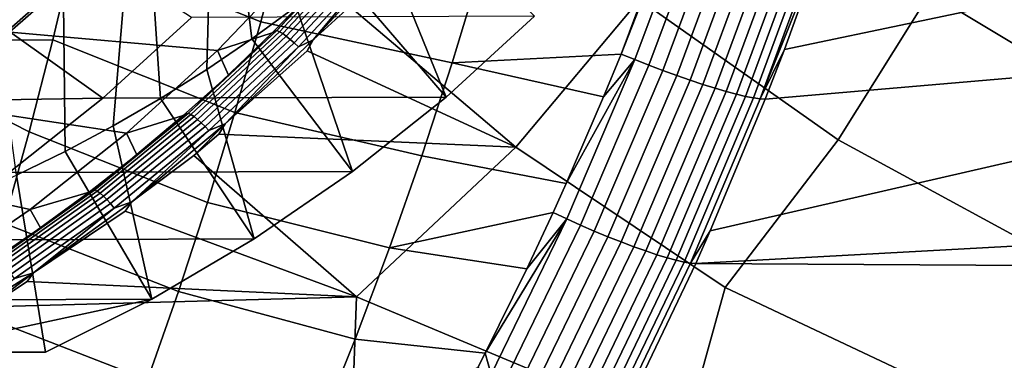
# Model space of a CAD drawing. Header units: metres. Extents: x -25 to 132, y -25 to 25.
# Tile 219 of 256: x 122.05 to 128.6, y -11.05 to -8.78. Entities that reach past the tile are written whole.
import ezdxf

# ---------------------------------------------------------------- set-up
doc = ezdxf.new("R2010")
doc.units = ezdxf.units.M
doc.layers.add('solid_12_061_071_XXX', color=7, linetype='CONTINUOUS')

msp = doc.modelspace()

# ---------------------------------------------------------------- linework, layer by layer
at = {"layer": 'solid_12_061_071_XXX'}
for points in [[(123.354134, -6.91781, 79.136635), (123.82235, -6.47912, 79.279785), (123.891167, -8.69697, 79.300827), (123.597237, -8.912183, 79.21096)], [(122.856514, -7.319616, 78.984497), (123.354134, -6.91781, 79.136635), (123.296379, -9.116489, 79.11898), (122.988792, -9.309755, 79.02494)], [(123.354134, -6.91781, 79.136635), (123.597237, -8.912183, 79.21096), (123.296379, -9.116489, 79.11898)], [(122.332207, -7.682348, 78.824203), (122.856514, -7.319616, 78.984497), (122.674904, -9.49169, 78.92897), (122.35511, -9.662083, 78.8312)], [(122.856514, -7.319616, 78.984497), (122.988792, -9.309755, 79.02494), (122.674904, -9.49169, 78.92897)], [(129.650406, -9.537223, 89.172829), (128.107498, -8.607092, 88.617256), (128.611511, -7.635566, 88.76371), (130.042313, -8.56598, 89.283173)], [(121.784012, -8.004066, 78.656601), (122.332207, -7.682348, 78.824203), (122.35511, -9.662083, 78.8312), (122.030014, -9.820601, 78.731812)], [(123.656052, -8.799326, 101.542824), (123.816139, -8.190485, 101.608566), (122.554291, -7.678031, 101.392265), (122.418144, -8.300503, 101.328377)], [(127.499031, -9.584758, 88.444626), (126.175644, -8.649394, 87.952324), (126.841797, -7.671072, 88.14547), (128.107498, -8.607092, 88.617256)], [(127.141037, -8.983448, 101.385956), (130.786957, -8.217591, 90.447487), (130.933243, -7.777936, 90.490746), (127.423409, -8.199034, 101.471832)], [(125.47847, -8.762108, 80.540771), (124.888992, -9.300683, 80.36055), (124.456696, -8.234941, 79.473724), (124.727417, -7.988857, 79.556488)], [(126.053749, -9.013535, 101.98761), (126.45533, -7.93466, 102.10936), (126.170853, -8.714746, 102.023193)], [(126.146072, -9.051121, 101.997269), (126.549095, -7.967585, 102.118927), (126.45533, -7.93466, 102.10936), (126.053749, -9.013535, 101.98761)], [(126.549095, -7.967585, 102.118927), (126.146072, -9.051121, 101.997269), (126.239304, -9.087778, 101.995804), (126.643631, -7.999713, 102.117531)], [(126.643631, -7.999713, 102.117531), (126.239304, -9.087778, 101.995804), (126.33226, -9.122993, 101.983292), (126.737785, -8.030573, 102.105141)], [(126.737785, -8.030573, 102.105141), (126.33226, -9.122993, 101.983292), (126.42379, -9.156332, 101.959877), (126.830399, -8.059784, 102.081902)], [(126.830399, -8.059784, 102.081902), (126.42379, -9.156332, 101.959877), (126.512764, -9.187379, 101.92585), (126.920334, -8.086987, 102.048103)], [(126.920334, -8.086987, 102.048103), (126.512764, -9.187379, 101.92585), (126.598076, -9.215752, 101.88163), (127.006477, -8.111845, 102.004166)], [(127.006477, -8.111845, 102.004166), (126.598076, -9.215752, 101.88163), (126.678665, -9.241096, 101.827766), (127.087784, -8.134054, 101.950615)], [(127.087784, -8.134054, 101.950615), (126.678665, -9.241096, 101.827766), (126.75354, -9.2631, 101.764938), (127.163239, -8.153341, 101.888123)], [(127.163239, -8.153341, 101.888123), (126.75354, -9.2631, 101.764938), (126.82177, -9.28149, 101.693909), (127.231918, -8.169468, 101.817459)], [(127.231918, -8.169468, 101.817459), (126.82177, -9.28149, 101.693909), (126.8825, -9.296039, 101.615562), (127.292976, -8.182236, 101.739487)], [(127.292976, -8.182236, 101.739487), (126.8825, -9.296039, 101.615562), (126.93499, -9.306564, 101.530876), (127.345657, -8.191487, 101.655174)], [(123.816139, -8.190485, 101.608566), (123.656052, -8.799326, 101.542824), (124.92939, -9.073337, 101.773338), (125.118217, -8.44867, 101.84156)], [(124.888992, -9.300683, 80.36055), (124.177856, -8.471055, 79.388474), (124.456696, -8.234941, 79.473724)], [(127.345657, -8.191487, 101.655174), (126.93499, -9.306564, 101.530876), (126.978584, -9.312939, 101.440887), (127.389328, -8.197109, 101.565552)], [(127.389328, -8.197109, 101.565552), (126.978584, -9.312939, 101.440887), (127.423409, -8.199034, 101.471832)], [(126.978584, -9.312939, 101.440887), (127.141037, -8.983448, 101.385956), (127.423409, -8.199034, 101.471832)], [(127.012718, -9.315094, 101.346832), (130.498215, -9.013844, 90.363884), (130.786957, -8.217591, 90.447487), (127.141037, -8.983448, 101.385956)], [(122.418144, -8.300503, 101.328377), (121.050392, -8.30308, 101.050636), (120.921532, -8.923298, 100.980911), (122.271454, -8.918699, 101.259529)], [(123.48455, -9.403395, 101.472382), (123.656052, -8.799326, 101.542824), (122.418144, -8.300503, 101.328377), (122.271454, -8.918699, 101.259529)], [(124.31488, -8.265769, 87.474068), (123.763565, -8.856996, 87.315971), (124.285545, -8.2814, 87.504875)], [(124.332855, -8.273236, 87.441444), (123.780983, -8.865019, 87.28318), (123.763565, -8.856996, 87.315971), (124.31488, -8.265769, 87.474068)], [(123.763565, -8.856996, 87.315971), (124.013504, -8.581905, 87.426704), (124.285545, -8.2814, 87.504875)], [(124.354805, -8.285182, 87.412842), (123.802094, -8.877839, 87.254326), (123.780983, -8.865019, 87.28318), (124.332855, -8.273236, 87.441444)], [(124.379951, -8.301176, 87.38929), (123.826126, -8.894996, 87.230431), (123.802094, -8.877839, 87.254326), (124.354805, -8.285182, 87.412842)], [(124.407379, -8.320641, 87.371635), (123.852219, -8.915868, 87.212364), (123.826126, -8.894996, 87.230431), (124.379951, -8.301176, 87.38929)], [(122.538353, -8.360391, 87.861061), (123.935905, -8.395567, 88.288338), (123.367928, -8.989479, 88.114693), (121.963142, -8.865101, 87.685204)], [(121.987038, -8.865101, 87.607056), (122.562241, -8.360391, 87.782913), (122.538353, -8.360391, 87.861061), (121.963142, -8.865101, 87.685204)], [(122.562241, -8.360391, 87.782913), (121.987038, -8.865101, 87.607056), (122.605667, -9.308486, 87.796188), (123.196159, -8.770074, 87.976723)], [(124.436096, -8.342875, 87.360512), (123.879433, -8.939704, 87.200783), (123.852219, -8.915868, 87.212364), (124.407379, -8.320641, 87.371635)], [(124.465073, -8.367076, 87.356323), (123.906784, -8.965644, 87.196106), (123.879433, -8.939704, 87.200783), (124.436096, -8.342875, 87.360512)], [(124.005295, -8.919969, 87.219086), (123.906784, -8.965644, 87.196106), (124.465073, -8.367076, 87.356323)], [(124.554802, -8.321219, 87.376991), (124.248291, -8.696745, 87.289154), (124.005295, -8.919969, 87.219086)], [(124.554802, -8.321219, 87.376991), (124.005295, -8.919969, 87.219086), (124.465073, -8.367076, 87.356323)], [(123.367928, -8.989479, 88.114693), (123.935905, -8.395567, 88.288338), (124.013504, -8.581905, 87.426704), (123.731796, -8.872762, 87.346138)], [(125.353836, -9.635162, 87.718506), (124.248291, -8.696745, 87.289154), (124.515099, -8.399664, 87.365906), (126.175644, -8.649394, 87.952324)], [(126.053749, -9.013535, 101.98761), (126.170853, -8.714746, 102.023193), (125.118217, -8.44867, 101.84156), (124.92939, -9.073337, 101.773338)], [(124.888992, -9.300683, 80.36055), (124.265984, -9.795822, 80.170082), (123.891167, -8.69697, 79.300827), (124.177856, -8.471055, 79.388474)], [(123.763565, -8.856996, 87.315971), (123.731796, -8.872762, 87.346138), (124.013504, -8.581905, 87.426704)], [(129.204712, -10.512989, 89.052315), (127.499031, -9.584758, 88.444626), (128.107498, -8.607092, 88.617256), (129.650406, -9.537223, 89.172829)], [(124.265984, -9.795822, 80.170082), (123.597237, -8.912183, 79.21096), (123.891167, -8.69697, 79.300827)], [(124.005295, -8.919969, 87.219086), (124.248291, -8.696745, 87.289154), (125.353836, -9.635162, 87.718506), (123.963791, -8.993217, 87.207657)], [(126.745346, -10.569807, 88.235207), (125.353836, -9.635162, 87.718506), (126.175644, -8.649394, 87.952324), (127.499031, -9.584758, 88.444626)], [(125.47847, -8.762108, 80.540771), (123.196159, -8.770074, 87.976723), (122.605667, -9.308486, 87.796188), (124.888992, -9.300683, 80.36055)], [(123.656052, -8.799326, 101.542824), (123.48455, -9.403395, 101.472382), (124.727196, -9.692384, 101.700287), (124.92939, -9.073337, 101.773338)], [(121.963142, -8.865101, 87.685204), (123.367928, -8.989479, 88.114693), (122.76313, -9.540941, 87.929787), (121.355614, -9.326664, 87.499466)], [(121.987038, -8.865101, 87.607056), (121.379509, -9.326664, 87.42131), (122.605667, -9.308486, 87.796188)], [(123.763565, -8.856996, 87.315971), (123.175072, -9.408485, 87.14856), (123.731796, -8.872762, 87.346138)], [(123.780983, -8.865019, 87.28318), (123.191902, -9.417015, 87.115593), (123.175072, -9.408485, 87.14856), (123.763565, -8.856996, 87.315971)], [(123.175072, -9.408485, 87.14856), (123.44075, -9.153646, 87.263222), (123.731796, -8.872762, 87.346138)], [(123.802094, -8.877839, 87.254326), (123.212105, -9.43064, 87.086456), (123.191902, -9.417015, 87.115593), (123.780983, -8.865019, 87.28318)], [(123.826126, -8.894996, 87.230431), (123.234962, -9.44887, 87.062202), (123.212105, -9.43064, 87.086456), (123.802094, -8.877839, 87.254326)], [(123.852219, -8.915868, 87.212364), (123.259636, -9.471046, 87.043709), (123.234962, -9.44887, 87.062202), (123.826126, -8.894996, 87.230431)], [(123.367928, -8.989479, 88.114693), (123.731796, -8.872762, 87.346138), (123.44075, -9.153646, 87.263222)], [(121.946991, -10.141104, 101.107216), (122.114334, -9.532323, 101.185783), (120.921532, -8.923298, 100.980911), (120.783531, -9.539344, 100.906227)], [(122.114334, -9.532323, 101.185783), (122.271454, -8.918699, 101.259529), (120.921532, -8.923298, 100.980911)], [(123.301842, -10.002415, 101.397331), (123.48455, -9.403395, 101.472382), (122.271454, -8.918699, 101.259529), (122.114334, -9.532323, 101.185783)], [(123.879433, -8.939704, 87.200783), (123.285248, -9.49637, 87.031639), (123.259636, -9.471046, 87.043709), (123.852219, -8.915868, 87.212364)], [(123.906784, -8.965644, 87.196106), (123.310867, -9.523927, 87.026428), (123.285248, -9.49637, 87.031639), (123.879433, -8.939704, 87.200783)], [(124.265984, -9.795822, 80.170082), (123.611992, -10.245514, 79.970139), (123.296379, -9.116489, 79.11898), (123.597237, -8.912183, 79.21096)], [(123.418495, -9.479455, 87.051819), (123.310867, -9.523927, 87.026428), (123.906784, -8.965644, 87.196106)], [(124.005295, -8.919969, 87.219086), (123.963791, -8.993217, 87.207657), (123.418495, -9.479455, 87.051819)], [(124.005295, -8.919969, 87.219086), (123.418495, -9.479455, 87.051819), (123.906784, -8.965644, 87.196106)], [(122.76313, -9.540941, 87.929787), (123.367928, -8.989479, 88.114693), (123.44075, -9.153646, 87.263222), (123.140701, -9.424234, 87.178024)], [(123.418495, -9.479455, 87.051819), (123.963791, -8.993217, 87.207657), (125.353836, -9.635162, 87.718506), (123.376236, -9.547365, 87.040298)], [(125.937538, -9.298747, 101.952255), (126.053749, -9.013535, 101.98761), (124.92939, -9.073337, 101.773338)], [(126.146072, -9.051121, 101.997269), (126.053749, -9.013535, 101.98761), (125.937538, -9.298747, 101.952255)], [(126.646835, -10.19228, 101.234886), (130.372971, -9.334664, 90.32827), (130.498215, -9.013844, 90.363884), (127.012718, -9.315094, 101.346832)], [(126.978584, -9.312939, 101.440887), (127.012718, -9.315094, 101.346832), (127.141037, -8.983448, 101.385956)], [(125.689331, -9.875602, 101.876526), (125.937538, -9.298747, 101.952255), (124.92939, -9.073337, 101.773338), (124.727196, -9.692384, 101.700287)], [(125.692215, -10.112439, 101.859474), (126.146072, -9.051121, 101.997269), (125.689331, -9.875602, 101.876526), (125.601501, -10.070201, 101.849663)], [(126.146072, -9.051121, 101.997269), (125.937538, -9.298747, 101.952255), (125.689331, -9.875602, 101.876526)], [(126.146072, -9.051121, 101.997269), (125.692215, -10.112439, 101.859474), (125.783989, -10.153607, 101.857971), (126.239304, -9.087778, 101.995804)], [(126.239304, -9.087778, 101.995804), (125.783989, -10.153607, 101.857971), (125.87561, -10.193166, 101.845337), (126.33226, -9.122993, 101.983292)], [(123.611992, -10.245514, 79.970139), (122.988792, -9.309755, 79.02494), (123.296379, -9.116489, 79.11898)], [(123.175072, -9.408485, 87.14856), (123.140701, -9.424234, 87.178024), (123.44075, -9.153646, 87.263222)], [(126.33226, -9.122993, 101.983292), (125.87561, -10.193166, 101.845337), (125.965935, -10.230622, 101.821739), (126.42379, -9.156332, 101.959877)], [(126.42379, -9.156332, 101.959877), (125.965935, -10.230622, 101.821739), (126.053841, -10.265508, 101.787468), (126.512764, -9.187379, 101.92585)], [(126.512764, -9.187379, 101.92585), (126.053841, -10.265508, 101.787468), (126.138229, -10.297387, 101.74295), (126.598076, -9.215752, 101.88163)], [(126.598076, -9.215752, 101.88163), (126.138229, -10.297387, 101.74295), (126.21804, -10.325861, 101.688736), (126.678665, -9.241096, 101.827766)], [(124.888992, -9.300683, 80.36055), (122.605667, -9.308486, 87.796188), (121.981255, -9.803634, 87.605286), (124.265984, -9.795822, 80.170082)], [(126.678665, -9.241096, 101.827766), (126.21804, -10.325861, 101.688736), (126.292274, -10.350574, 101.625519), (126.75354, -9.2631, 101.764938)], [(126.75354, -9.2631, 101.764938), (126.292274, -10.350574, 101.625519), (126.360016, -10.371218, 101.55407), (126.82177, -9.28149, 101.693909)], [(126.82177, -9.28149, 101.693909), (126.360016, -10.371218, 101.55407), (126.42041, -10.387535, 101.475296), (126.8825, -9.296039, 101.615562)], [(126.8825, -9.296039, 101.615562), (126.42041, -10.387535, 101.475296), (126.472702, -10.399321, 101.390175), (126.93499, -9.306564, 101.530876)], [(121.355614, -9.326664, 87.499466), (122.76313, -9.540941, 87.929787), (122.122704, -10.048791, 87.733986), (120.718765, -9.742796, 87.304756)], [(121.379509, -9.326664, 87.42131), (120.742653, -9.742796, 87.226608), (121.981255, -9.803634, 87.605286), (122.605667, -9.308486, 87.796188)], [(123.611992, -10.245514, 79.970139), (122.930244, -10.647527, 79.761703), (122.674904, -9.49169, 78.92897), (122.988792, -9.309755, 79.02494)], [(126.93499, -9.306564, 101.530876), (126.472702, -10.399321, 101.390175), (126.516243, -10.406428, 101.299774), (126.978584, -9.312939, 101.440887)], [(126.978584, -9.312939, 101.440887), (126.516243, -10.406428, 101.299774), (126.646835, -10.19228, 101.234886), (127.012718, -9.315094, 101.346832)], [(126.550453, -10.408784, 101.205307), (129.999039, -10.221436, 90.224403), (130.372971, -9.334664, 90.32827), (126.646835, -10.19228, 101.234886)], [(123.175072, -9.408485, 87.14856), (122.552193, -9.917853, 86.972298), (123.140701, -9.424234, 87.178024)], [(123.191902, -9.417015, 87.115593), (122.568413, -9.926833, 86.939148), (122.552193, -9.917853, 86.972298), (123.175072, -9.408485, 87.14856)], [(122.552193, -9.917853, 86.972298), (122.832001, -9.684221, 87.090599), (123.140701, -9.424234, 87.178024)], [(123.212105, -9.43064, 87.086456), (122.587685, -9.941185, 86.909721), (122.568413, -9.926833, 86.939148), (123.191902, -9.417015, 87.115593)], [(123.234962, -9.44887, 87.062202), (122.609299, -9.960392, 86.885094), (122.587685, -9.941185, 86.909721), (123.212105, -9.43064, 87.086456)], [(122.76313, -9.540941, 87.929787), (123.140701, -9.424234, 87.178024), (122.832001, -9.684221, 87.090599)], [(123.48455, -9.403395, 101.472382), (123.301842, -10.002415, 101.397331), (124.511864, -10.305494, 101.622482), (124.727196, -9.692384, 101.700287)], [(122.930244, -10.647527, 79.761703), (122.35511, -9.662083, 78.8312), (122.674904, -9.49169, 78.92897)], [(123.259636, -9.471046, 87.043709), (122.632484, -9.983761, 86.866142), (122.609299, -9.960392, 86.885094), (123.234962, -9.44887, 87.062202)], [(123.285248, -9.49637, 87.031639), (122.656403, -10.010449, 86.853554), (122.632484, -9.983761, 86.866142), (123.259636, -9.471046, 87.043709)], [(123.310867, -9.523927, 87.026428), (122.680191, -10.039495, 86.847786), (122.656403, -10.010449, 86.853554), (123.285248, -9.49637, 87.031639)], [(123.418495, -9.479455, 87.051819), (123.211754, -9.689916, 86.993629), (122.797165, -9.997301, 86.875679)], [(123.418495, -9.479455, 87.051819), (122.797165, -9.997301, 86.875679), (123.310867, -9.523927, 87.026428)], [(123.418495, -9.479455, 87.051819), (123.376236, -9.547365, 87.040298), (123.211754, -9.689916, 86.993629)], [(123.108109, -10.596109, 101.317741), (123.301842, -10.002415, 101.397331), (122.114334, -9.532323, 101.185783), (121.946991, -10.141104, 101.107216)], [(122.122704, -10.048791, 87.733986), (122.76313, -9.540941, 87.929787), (122.832001, -9.684221, 87.090599), (122.515007, -9.933308, 87.000992)], [(122.797165, -9.997301, 86.875679), (122.680191, -10.039495, 86.847786), (123.310867, -9.523927, 87.026428)], [(124.293289, -10.630713, 87.420517), (123.211754, -9.689916, 86.993629), (123.376236, -9.547365, 87.040298), (125.353836, -9.635162, 87.718506)], [(128.700974, -11.493249, 88.922112), (126.745346, -10.569807, 88.235207), (127.499031, -9.584758, 88.444626), (129.204712, -10.512989, 89.052315)], [(122.930244, -10.647527, 79.761703), (122.2239, -11, 79.545753), (122.030014, -9.820601, 78.731812), (122.35511, -9.662083, 78.8312)], [(122.552193, -9.917853, 86.972298), (122.515007, -9.933308, 87.000992), (122.832001, -9.684221, 87.090599)], [(122.797165, -9.997301, 86.875679), (123.211754, -9.689916, 86.993629), (124.293289, -10.630713, 87.420517), (122.754646, -10.060286, 86.864235)], [(126.47551, -11.546103, 88.197746), (124.293289, -10.630713, 87.420517), (125.353836, -9.635162, 87.718506), (126.745346, -10.569807, 88.235207)], [(125.601501, -10.070201, 101.849663), (125.689331, -9.875602, 101.876526), (124.727196, -9.692384, 101.700287), (124.511864, -10.305494, 101.622482)], [(120.718765, -9.742796, 87.304756), (122.122704, -10.048791, 87.733986), (121.451004, -10.509484, 87.528625), (120.055733, -10.111443, 87.102051)], [(124.265984, -9.795822, 80.170082), (121.981255, -9.803634, 87.605286), (121.326012, -10.25304, 87.404953), (123.611992, -10.245514, 79.970139)], [(121.78904, -11, 79.300247), (121.699791, -9.967175, 78.630852), (122.030014, -9.820601, 78.731812), (122.2239, -11, 79.545753)], [(122.552193, -9.917853, 86.972298), (121.897774, -10.382742, 86.787643), (122.515007, -9.933308, 87.000992)], [(122.568413, -9.926833, 86.939148), (121.913376, -10.392112, 86.754303), (121.897774, -10.382742, 86.787643), (122.552193, -9.917853, 86.972298)], [(121.897774, -10.382742, 86.787643), (122.190094, -10.171208, 86.909294), (122.515007, -9.933308, 87.000992)], [(122.587685, -9.941185, 86.909721), (121.931679, -10.407108, 86.724594), (121.913376, -10.392112, 86.754303), (122.568413, -9.926833, 86.939148)], [(122.609299, -9.960392, 86.885094), (121.952011, -10.427191, 86.69957), (121.931679, -10.407108, 86.724594), (122.587685, -9.941185, 86.909721)], [(122.122704, -10.048791, 87.733986), (122.515007, -9.933308, 87.000992), (122.190094, -10.171208, 86.909294)], [(122.632484, -9.983761, 86.866142), (121.97364, -10.451634, 86.680145), (121.952011, -10.427191, 86.69957), (122.609299, -9.960392, 86.885094)], [(122.656403, -10.010449, 86.853554), (121.995796, -10.479558, 86.667015), (121.97364, -10.451634, 86.680145), (122.632484, -9.983761, 86.866142)], [(122.680191, -10.039495, 86.847786), (122.01767, -10.509954, 86.66066), (121.995796, -10.479558, 86.667015), (122.656403, -10.010449, 86.853554)], [(122.797165, -9.997301, 86.875679), (122.754646, -10.060286, 86.864235), (122.144135, -10.471173, 86.691139)], [(122.797165, -9.997301, 86.875679), (122.144135, -10.471173, 86.691139), (122.680191, -10.039495, 86.847786)], [(123.301842, -10.002415, 101.397331), (123.108109, -10.596109, 101.317741), (124.283638, -10.912351, 101.540016), (124.511864, -10.305494, 101.622482)], [(121.451004, -10.509484, 87.528625), (122.122704, -10.048791, 87.733986), (122.190094, -10.171208, 86.909294), (121.857643, -10.397654, 86.815529)], [(122.144135, -10.471173, 86.691139), (122.01767, -10.509954, 86.66066), (122.680191, -10.039495, 86.847786)], [(122.144135, -10.471173, 86.691139), (122.754646, -10.060286, 86.864235), (124.293289, -10.630713, 87.420517), (122.101273, -10.530014, 86.67971)], [(125.426277, -10.444959, 101.795982), (125.601501, -10.070201, 101.849663), (124.511864, -10.305494, 101.622482)], [(125.692215, -10.112439, 101.859474), (125.601501, -10.070201, 101.849663), (125.426277, -10.444959, 101.795982)], [(122.903557, -11.184203, 101.233688), (123.108109, -10.596109, 101.317741), (121.946991, -10.141104, 101.107216), (121.769592, -10.744769, 101.023903)], [(125.692215, -10.112439, 101.859474), (125.426277, -10.444959, 101.795982), (125.148781, -11.006594, 101.710655)], [(125.692215, -10.112439, 101.859474), (125.148781, -11.006594, 101.710655), (125.188591, -11.148829, 101.705536)], [(125.692215, -10.112439, 101.859474), (125.188591, -11.148829, 101.705536), (125.278748, -11.194496, 101.704018), (125.783989, -10.153607, 101.857971)], [(125.783989, -10.153607, 101.857971), (125.278748, -11.194496, 101.704018), (125.368896, -11.238392, 101.691292), (125.87561, -10.193166, 101.845337)], [(121.897774, -10.382742, 86.787643), (121.857643, -10.397654, 86.815529), (122.190094, -10.171208, 86.909294)], [(125.87561, -10.193166, 101.845337), (125.368896, -11.238392, 101.691292), (125.457901, -11.279963, 101.667519), (125.965935, -10.230622, 101.821739)], [(126.516243, -10.406428, 101.299774), (126.550453, -10.408784, 101.205307), (126.646835, -10.19228, 101.234886)], [(123.611992, -10.245514, 79.970139), (121.326012, -10.25304, 87.404953), (120.643028, -10.654613, 87.196152), (122.930244, -10.647527, 79.761703)], [(125.965935, -10.230622, 101.821739), (125.457901, -11.279963, 101.667519), (125.54464, -11.318685, 101.632988), (126.053841, -10.265508, 101.787468)], [(126.053841, -10.265508, 101.787468), (125.54464, -11.318685, 101.632988), (125.628021, -11.35407, 101.58815), (126.138229, -10.297387, 101.74295)], [(126.550453, -10.408784, 101.205307), (129.905533, -10.428811, 90.198959), (129.999039, -10.221436, 90.224403)], [(125.148781, -11.006594, 101.710655), (125.426277, -10.444959, 101.795982), (124.511864, -10.305494, 101.622482), (124.283638, -10.912351, 101.540016)], [(126.138229, -10.297387, 101.74295), (125.628021, -11.35407, 101.58815), (125.706993, -11.385672, 101.533554), (126.21804, -10.325861, 101.688736)], [(126.21804, -10.325861, 101.688736), (125.706993, -11.385672, 101.533554), (125.780556, -11.413091, 101.469902), (126.292274, -10.350574, 101.625519)], [(126.292274, -10.350574, 101.625519), (125.780556, -11.413091, 101.469902), (125.847786, -11.435983, 101.397987), (126.360016, -10.371218, 101.55407)], [(126.360016, -10.371218, 101.55407), (125.847786, -11.435983, 101.397987), (125.907837, -11.454059, 101.318718), (126.42041, -10.387535, 101.475296)], [(126.42041, -10.387535, 101.475296), (125.907837, -11.454059, 101.318718), (125.959946, -11.46709, 101.233101), (126.472702, -10.399321, 101.390175)], [(126.472702, -10.399321, 101.390175), (125.959946, -11.46709, 101.233101), (126.003456, -11.474912, 101.142212), (126.516243, -10.406428, 101.299774)], [(126.516243, -10.406428, 101.299774), (126.003456, -11.474912, 101.142212), (126.091492, -11.371416, 101.063866), (126.550453, -10.408784, 101.205307)], [(126.550453, -10.408784, 101.205307), (126.091492, -11.371416, 101.063866), (129.437241, -11.39677, 90.074669), (129.905533, -10.428811, 90.198959)], [(122.144135, -10.471173, 86.691139), (121.844452, -10.697224, 86.607208), (121.46241, -10.89896, 86.498558)], [(122.144135, -10.471173, 86.691139), (121.46241, -10.89896, 86.498558), (122.01767, -10.509954, 86.66066)], [(122.144135, -10.471173, 86.691139), (122.101273, -10.530014, 86.67971), (121.844452, -10.697224, 86.607208)], [(124.293289, -10.630713, 87.420517), (121.844452, -10.697224, 86.607208), (122.101273, -10.530014, 86.67971)], [(123.108109, -10.596109, 101.317741), (122.903557, -11.184203, 101.233688), (124.04274, -11.512638, 101.452957), (124.283638, -10.912351, 101.540016)], [(128.121613, -12.474547, 88.778526), (126.47551, -11.546103, 88.197746), (126.745346, -10.569807, 88.235207), (128.700974, -11.493249, 88.922112)], [(122.930244, -10.647527, 79.761703), (120.643028, -10.654613, 87.196152), (121.294647, -11, 82.58519)], [(122.930244, -10.647527, 79.761703), (121.294647, -11, 82.58519), (122.2239, -11, 79.545753)], [(124.257149, -11.603526, 87.475746), (122.038841, -11.661029, 86.753624), (121.844452, -10.697224, 86.607208), (124.293289, -10.630713, 87.420517)], [(125.659203, -12.539478, 87.99514), (124.257149, -11.603526, 87.475746), (124.293289, -10.630713, 87.420517), (126.47551, -11.546103, 88.197746)], [(122.688385, -11.766422, 101.145248), (122.903557, -11.184203, 101.233688), (121.769592, -10.744769, 101.023903), (121.582329, -11.343048, 100.935921)], [(125.099709, -11.102004, 101.695534), (125.148781, -11.006594, 101.710655), (124.283638, -10.912351, 101.540016), (124.04274, -11.512638, 101.452957)], [(121.78904, -11, 79.300247), (122.2239, -11, 79.545753), (121.294647, -11, 82.58519), (112.122093, -11, 79.780853)], [(125.188591, -11.148829, 101.705536), (125.148781, -11.006594, 101.710655), (125.099709, -11.102004, 101.695534)]]:
    msp.add_3dface(points, dxfattribs=at)

doc.saveas('drawing.dxf')
